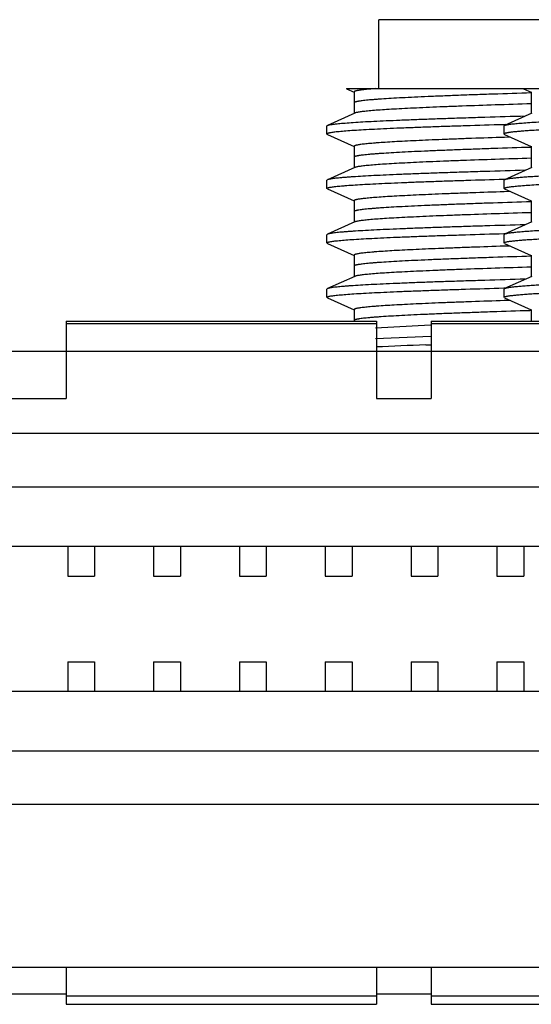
# Model space of a CAD drawing. Header units: inches. Extents: x 0 to 22, y 0 to 17.
# Tile 102 of 217: x 9.666 to 9.853, y 5.409 to 5.771. Entities that reach past the tile are written whole.
import ezdxf

# ---------------------------------------------------------------- set-up
doc = ezdxf.new("R2010")
doc.units = ezdxf.units.IN
doc.header["$LTSCALE"] = 1.21
doc.header["$MEASUREMENT"] = 0
doc.layers.get('0').update_dxf_attribs({"linetype": 'CONTINUOUS'})
doc.layers.add('02___PRT_ALL_AXES', color=7, linetype='CONTINUOUS')

msp = doc.modelspace()

# ---------------------------------------------------------------- linework, layer by layer
at = {"color": 7, "linetype": 'CONTINUOUS'}
for p, q in [((9.78545, 5.74592), (10.08132, 5.74592)), ((9.78545, 5.74592), (9.78549, 5.7459)), ((9.78549, 5.7459), (9.78826, 5.74465)), ((9.85045, 5.74592), (9.85049, 5.7459)), ((9.85049, 5.7459), (9.85326, 5.74465)), ((9.7883, 5.74473), (9.7883, 5.73683)), ((9.8533, 5.74473), (9.8533, 5.73683)), ((9.78852, 5.73693), (9.7785, 5.73242)), ((9.85352, 5.73693), (9.8435, 5.73242)), ((9.7783, 5.73223), (9.7785, 5.73242)), ((9.84335, 5.73267), (9.84314, 5.73267)), ((9.8433, 5.73223), (9.8435, 5.73242)), ((9.84396, 5.73269), (9.84335, 5.73267)), ((9.7783, 5.72923), (9.7785, 5.72905)), ((9.7785, 5.72905), (9.78826, 5.72465)), ((9.8433, 5.72923), (9.8435, 5.72905)), ((9.84549, 5.72809), (9.84343, 5.72802)), ((9.8435, 5.72905), (9.85326, 5.72465)), ((9.7883, 5.72473), (9.7883, 5.71683)), ((9.8533, 5.72473), (9.8533, 5.71683)), ((9.78852, 5.71693), (9.7785, 5.71242)), ((9.85352, 5.71693), (9.8435, 5.71242)), ((9.7785, 5.71242), (9.7783, 5.71223)), ((9.7783, 5.70923), (9.7783, 5.71223)), ((9.84321, 5.71267), (9.84341, 5.71267)), ((9.8435, 5.71242), (9.8433, 5.71223)), ((9.8433, 5.70923), (9.8433, 5.71223)), ((9.84341, 5.71267), (9.84401, 5.71269)), ((9.7785, 5.70905), (9.7783, 5.70923)), ((9.7785, 5.70905), (9.78826, 5.70465)), ((9.8435, 5.70905), (9.8433, 5.70923)), ((9.84547, 5.70809), (9.8434, 5.70802)), ((9.8435, 5.70905), (9.85326, 5.70465)), ((9.7883, 5.70473), (9.7883, 5.69683)), ((9.8533, 5.70473), (9.8533, 5.69683)), ((9.78852, 5.69693), (9.7785, 5.69242)), ((9.85352, 5.69693), (9.8435, 5.69242)), ((9.7785, 5.69242), (9.7783, 5.69223)), ((9.7783, 5.68923), (9.7783, 5.69223)), ((9.84321, 5.69267), (9.84342, 5.69267)), ((9.8435, 5.69242), (9.8433, 5.69223)), ((9.8433, 5.68923), (9.8433, 5.69223)), ((9.84342, 5.69267), (9.84406, 5.69269)), ((9.7785, 5.68905), (9.7783, 5.68923)), ((9.7785, 5.68905), (9.78826, 5.68465)), ((9.8435, 5.68905), (9.8433, 5.68923)), ((9.84546, 5.68809), (9.84337, 5.68802)), ((9.8435, 5.68905), (9.85326, 5.68465)), ((9.7883, 5.68473), (9.7883, 5.67683)), ((9.8533, 5.68473), (9.8533, 5.67683)), ((9.78852, 5.67693), (9.7785, 5.67242)), ((9.85352, 5.67693), (9.8435, 5.67242)), ((9.7785, 5.67242), (9.7783, 5.67223)), ((9.7783, 5.66923), (9.7783, 5.67223)), ((9.8432, 5.67267), (9.84342, 5.67267)), ((9.8435, 5.67242), (9.8433, 5.67223)), ((9.8433, 5.66923), (9.8433, 5.67223)), ((9.84342, 5.67267), (9.84406, 5.67269)), ((9.7785, 5.66905), (9.7783, 5.66923)), ((9.7785, 5.66905), (9.78826, 5.66465)), ((9.8435, 5.66905), (9.8433, 5.66923)), ((9.84546, 5.66809), (9.84335, 5.66802)), ((9.8435, 5.66905), (9.85326, 5.66465)), ((9.7883, 5.66473), (9.7883, 5.66044)), ((9.8533, 5.66473), (9.8533, 5.66044)), ((9.68255, 5.66044), (9.68255, 5.6321)), ((9.68255, 5.66044), (9.79649, 5.66044)), ((9.68255, 5.65959), (9.79649, 5.65959)), ((9.81632, 5.65902), (9.79618, 5.65793)), ((9.79649, 5.66044), (9.79649, 5.6321)), ((9.81657, 5.66044), (9.81657, 5.6321)), ((9.81657, 5.66044), (9.93051, 5.66044)), ((9.81657, 5.65959), (9.93051, 5.65959)), ((9.81644, 5.65481), (9.79617, 5.65397)), ((9.81454, 5.65174), (9.81645, 5.65181)), ((9.54854, 5.64947), (9.93051, 5.64947)), ((9.66247, 5.6321), (9.68255, 5.6321)), ((9.79649, 5.6321), (9.81657, 5.6321)), ((10.12216, 5.61916), (8.95484, 5.61916)), ((10.09558, 5.57762), (8.98141, 5.57762)), ((9.68318, 5.57762), (9.68318, 5.56679)), ((9.69303, 5.57762), (9.69303, 5.56679)), ((9.71468, 5.57762), (9.71468, 5.56679)), ((9.72452, 5.57762), (9.72452, 5.56679)), ((9.74618, 5.57762), (9.74618, 5.56679)), ((9.75602, 5.57762), (9.75602, 5.56679)), ((9.77767, 5.57762), (9.77767, 5.56679)), ((9.78751, 5.57762), (9.78751, 5.56679)), ((9.80917, 5.57762), (9.80917, 5.56679)), ((9.81901, 5.57762), (9.81901, 5.56679)), ((9.84066, 5.57762), (9.84066, 5.56679)), ((9.85051, 5.57762), (9.85051, 5.56679)), ((9.68318, 5.56679), (9.69303, 5.56679)), ((9.71468, 5.56679), (9.72452, 5.56679)), ((9.74618, 5.56679), (9.75602, 5.56679)), ((9.77767, 5.56679), (9.78751, 5.56679)), ((9.80917, 5.56679), (9.81901, 5.56679)), ((9.84066, 5.56679), (9.85051, 5.56679)), ((9.68318, 5.5353), (9.68318, 5.52447)), ((9.68318, 5.5353), (9.69303, 5.5353)), ((9.69303, 5.5353), (9.69303, 5.52447)), ((9.71468, 5.5353), (9.71468, 5.52447)), ((9.71468, 5.5353), (9.72452, 5.5353)), ((9.72452, 5.5353), (9.72452, 5.52447)), ((9.74618, 5.5353), (9.74618, 5.52447)), ((9.74618, 5.5353), (9.75602, 5.5353)), ((9.75602, 5.5353), (9.75602, 5.52447)), ((9.77767, 5.5353), (9.77767, 5.52447)), ((9.77767, 5.5353), (9.78751, 5.5353)), ((9.78751, 5.5353), (9.78751, 5.52447)), ((9.80917, 5.5353), (9.80917, 5.52447)), ((9.80917, 5.5353), (9.81901, 5.5353)), ((9.81901, 5.5353), (9.81901, 5.52447)), ((9.84066, 5.5353), (9.84066, 5.52447)), ((9.84066, 5.5353), (9.85051, 5.5353)), ((9.85051, 5.5353), (9.85051, 5.52447)), ((8.98141, 5.52447), (10.09558, 5.52447)), ((8.98164, 5.48294), (10.09536, 5.48294)), ((8.85838, 5.42309), (10.21862, 5.42309)), ((9.68255, 5.42309), (9.68255, 5.40945)), ((9.79649, 5.42309), (9.79649, 5.40945)), ((9.81657, 5.42309), (9.81657, 5.40945)), ((9.68255, 5.41257), (9.79649, 5.41257)), ((9.68255, 5.40945), (9.79649, 5.40945)), ((9.81657, 5.41257), (9.93051, 5.41257)), ((9.81657, 5.40945), (9.93051, 5.40945))]:
    msp.add_line(p, q, dxfattribs=at)
at = {"color": 9, "linetype": 'CONTINUOUS'}
for p, q in [((9.85329, 5.66434), (9.85271, 5.66432)), ((10.12216, 5.59947), (8.95484, 5.59947)), ((8.98164, 5.50262), (10.09536, 5.50262))]:
    msp.add_line(p, q, dxfattribs=at)
at = {"color": 7, "linetype": 'CONTINUOUS'}
msp.add_arc((9.8652, 4.22413), 1.42851, 92.03218, 92.76159, dxfattribs=at)
for points, knots in [([(9.79607, 5.74592), (9.79547, 5.74587), (9.79434, 5.74578), (9.79298, 5.74566), (9.79201, 5.74555), (9.79137, 5.74548), (9.7908, 5.74541), (9.79028, 5.74533), (9.78982, 5.74526), (9.78942, 5.74519), (9.78908, 5.74511), (9.78881, 5.74504), (9.78862, 5.74498), (9.78849, 5.74492), (9.78843, 5.74489), (9.78837, 5.74485), (9.78833, 5.74481), (9.78831, 5.74477), (9.7883, 5.74475), (9.7883, 5.74473)], [0, 0, 0, 0, 0.227949, 0.426883, 0.515323, 0.596334, 0.669863, 0.735868, 0.794341, 0.845287, 0.888726, 0.924703, 0.953314, 0.964923, 0.974794, 0.983012, 0.989731, 0.995228, 1, 1, 1, 1]), ([(9.85327, 5.74034), (9.84887, 5.7402), (9.84043, 5.73993), (9.83013, 5.73957), (9.8225, 5.73928), (9.81728, 5.73907), (9.81244, 5.73886), (9.80799, 5.73865), (9.80396, 5.73843), (9.80037, 5.73822), (9.79723, 5.73801), (9.7949, 5.73783), (9.79327, 5.73768), (9.79223, 5.73758), (9.7913, 5.73747), (9.79051, 5.73737), (9.78983, 5.73726), (9.78928, 5.73716), (9.7889, 5.73707), (9.78866, 5.73699), (9.78856, 5.73695), (9.78852, 5.73693)], [0, 0, 0, 0, 0.203582, 0.39034, 0.476359, 0.556948, 0.631756, 0.700444, 0.762711, 0.818284, 0.866911, 0.908391, 0.92639, 0.942538, 0.95682, 0.969224, 0.979742, 0.988367, 0.995109, 0.997782, 1, 1, 1, 1]), ([(10.08871, 5.73892), (10.0886, 5.73889), (10.08836, 5.73884), (10.08797, 5.73876), (10.08751, 5.73869), (10.08676, 5.73858), (10.08566, 5.73845), (10.08413, 5.7383), (10.08233, 5.73815), (10.08027, 5.738), (10.07796, 5.73785), (10.07539, 5.7377), (10.07258, 5.73755), (10.06835, 5.73734), (10.0625, 5.73709), (10.05485, 5.73679), (10.04639, 5.73649), (10.03721, 5.73619), (10.02739, 5.73589), (10.01701, 5.73558), (10.00618, 5.73528), (9.99499, 5.73498), (9.97964, 5.73458), (9.96416, 5.73418), (9.94867, 5.73378), (9.93723, 5.73348), (9.92605, 5.73317), (9.91523, 5.73287), (9.90487, 5.73257), (9.89507, 5.73227), (9.88591, 5.73197), (9.87748, 5.73167), (9.87095, 5.73141), (9.86614, 5.73121), (9.86286, 5.73106), (9.85983, 5.73091), (9.85703, 5.73075), (9.85448, 5.7306), (9.85218, 5.73045), (9.85014, 5.7303), (9.8486, 5.73017), (9.8475, 5.73007), (9.84678, 5.72999), (9.84613, 5.72992), (9.84554, 5.72984), (9.84502, 5.72977), (9.84457, 5.72969), (9.84419, 5.72962), (9.84391, 5.72955), (9.84373, 5.7295), (9.84362, 5.72946), (9.84352, 5.72943), (9.84344, 5.72939), (9.84338, 5.72935), (9.84334, 5.72931), (9.84331, 5.72928), (9.8433, 5.72925), (9.8433, 5.72923)], [0, 0, 0, 0, 0.001344, 0.002962, 0.004857, 0.007027, 0.012192, 0.01845, 0.025787, 0.034188, 0.043637, 0.054112, 0.065589, 0.078043, 0.105769, 0.137041, 0.171576, 0.209064, 0.249166, 0.291521, 0.335745, 0.38144, 0.428193, 0.523178, 0.570552, 0.617277, 0.662929, 0.707097, 0.749382, 0.789402, 0.826796, 0.861227, 0.892383, 0.906645, 0.919986, 0.932375, 0.943786, 0.954193, 0.963572, 0.971902, 0.979167, 0.982396, 0.985351, 0.988034, 0.990442, 0.992575, 0.994432, 0.996015, 0.997322, 0.997874, 0.998358, 0.998776, 0.999129, 0.999421, 0.999655, 0.999842, 1, 1, 1, 1]), ([(9.8435, 5.73242), (9.84354, 5.73244), (9.84364, 5.73247), (9.84387, 5.73255), (9.84424, 5.73263), (9.84478, 5.73273), (9.84544, 5.73283), (9.84623, 5.73293), (9.84713, 5.73303), (9.84816, 5.73313), (9.84977, 5.73328), (9.85208, 5.73345), (9.8552, 5.73365), (9.85876, 5.73385), (9.86277, 5.73405), (9.8672, 5.73426), (9.87204, 5.73446), (9.87725, 5.73466), (9.88492, 5.73494), (9.89528, 5.73528), (9.90855, 5.73568), (9.92275, 5.73609), (9.93767, 5.73649), (9.95305, 5.73689), (9.96865, 5.73729), (9.9842, 5.7377), (9.99947, 5.7381), (10.0142, 5.7385), (10.02381, 5.73878), (10.02848, 5.73892)], [0, 0, 0, 0, 0.000745, 0.00165, 0.003947, 0.006901, 0.010515, 0.014787, 0.019715, 0.025297, 0.031527, 0.045904, 0.062794, 0.082129, 0.10383, 0.127813, 0.153976, 0.182217, 0.212419, 0.27821, 0.350278, 0.427453, 0.508479, 0.592036, 0.676764, 0.761287, 0.844222, 0.924235, 1, 1, 1, 1]), ([(9.7785, 5.73242), (9.77855, 5.73244), (9.77865, 5.73248), (9.77883, 5.73253), (9.77904, 5.73258), (9.77939, 5.73266), (9.77991, 5.73275), (9.78066, 5.73286), (9.78154, 5.73297), (9.78256, 5.73308), (9.78372, 5.73318), (9.78553, 5.73334), (9.78814, 5.73352), (9.79166, 5.73374), (9.7957, 5.73395), (9.80023, 5.73417), (9.80522, 5.73438), (9.81067, 5.7346), (9.81654, 5.73482), (9.82281, 5.73503), (9.82944, 5.73525), (9.83893, 5.73555), (9.8462, 5.73576), (9.85114, 5.7359)], [0, 0, 0, 0, 0.002045, 0.004554, 0.007536, 0.010996, 0.019355, 0.029634, 0.04183, 0.055937, 0.071941, 0.089825, 0.131146, 0.179725, 0.235332, 0.297717, 0.366588, 0.441625, 0.522481, 0.608777, 0.700115, 0.796064, 1, 1, 1, 1]), ([(9.84314, 5.73267), (9.83846, 5.73253), (9.8316, 5.73232), (9.82268, 5.73203), (9.81651, 5.73182), (9.81072, 5.7316), (9.80534, 5.73139), (9.80039, 5.73118), (9.79591, 5.73096), (9.7919, 5.73075), (9.78839, 5.73054), (9.78539, 5.73033), (9.78322, 5.73014), (9.78175, 5.72999), (9.78085, 5.72989), (9.78009, 5.72978), (9.77954, 5.72969), (9.77916, 5.72961), (9.77894, 5.72956), (9.77875, 5.72951), (9.77859, 5.72945), (9.77846, 5.7294), (9.77838, 5.72936), (9.77834, 5.72932), (9.77832, 5.72929), (9.7783, 5.72926), (9.7783, 5.72924), (9.7783, 5.72923)], [0, 0, 0, 0, 0.21589, 0.316522, 0.411658, 0.500875, 0.583761, 0.659946, 0.729085, 0.790865, 0.845013, 0.891281, 0.929477, 0.945493, 0.959433, 0.971289, 0.981055, 0.985155, 0.988733, 0.991794, 0.994343, 0.996393, 0.997967, 0.998592, 0.999123, 0.999582, 1, 1, 1, 1]), ([(9.84343, 5.72802), (9.83943, 5.72789), (9.83356, 5.72769), (9.82594, 5.72741), (9.82067, 5.72721), (9.81575, 5.727), (9.81118, 5.7268), (9.80698, 5.72659), (9.80318, 5.72639), (9.79979, 5.72619), (9.79722, 5.72601), (9.79539, 5.72587), (9.79418, 5.72577), (9.79307, 5.72566), (9.79209, 5.72556), (9.79121, 5.72546), (9.79045, 5.72536), (9.78981, 5.72526), (9.78934, 5.72517), (9.78903, 5.7251), (9.78884, 5.72505), (9.78868, 5.725), (9.78854, 5.72495), (9.78844, 5.72489), (9.78837, 5.72485), (9.78833, 5.72481), (9.78831, 5.72478), (9.7883, 5.72475), (9.7883, 5.72473)], [0, 0, 0, 0, 0.21725, 0.318209, 0.413485, 0.50269, 0.585447, 0.661415, 0.730283, 0.791759, 0.845601, 0.869588, 0.891583, 0.911569, 0.929528, 0.945443, 0.9593, 0.971088, 0.980808, 0.984895, 0.98847, 0.991538, 0.994104, 0.996185, 0.997807, 0.998464, 0.999035, 1, 1, 1, 1]), ([(9.85328, 5.72034), (9.84888, 5.7202), (9.84044, 5.71993), (9.83014, 5.71957), (9.8225, 5.71928), (9.81729, 5.71907), (9.81244, 5.71886), (9.808, 5.71865), (9.80397, 5.71843), (9.80037, 5.71822), (9.79723, 5.71801), (9.7949, 5.71783), (9.79327, 5.71768), (9.79223, 5.71758), (9.79131, 5.71747), (9.79051, 5.71737), (9.78983, 5.71726), (9.78928, 5.71716), (9.7889, 5.71707), (9.78866, 5.71699), (9.78856, 5.71695), (9.78852, 5.71693)], [0, 0, 0, 0, 0.20358, 0.390337, 0.476355, 0.556944, 0.631753, 0.700441, 0.762711, 0.818282, 0.866911, 0.90839, 0.926389, 0.942537, 0.95682, 0.969225, 0.979742, 0.988366, 0.995108, 0.997782, 1, 1, 1, 1]), ([(10.08929, 5.72219), (10.08928, 5.72218), (10.08926, 5.72215), (10.08921, 5.72211), (10.08915, 5.72207), (10.08903, 5.72202), (10.08883, 5.72195), (10.08854, 5.72188), (10.08819, 5.7218), (10.08776, 5.72173), (10.08726, 5.72165), (10.08646, 5.72155), (10.08529, 5.72141), (10.08367, 5.72126), (10.08179, 5.72111), (10.07964, 5.72096), (10.07723, 5.72081), (10.07456, 5.72066), (10.07164, 5.72051), (10.06849, 5.72035), (10.06509, 5.7202), (10.06012, 5.71999), (10.05338, 5.71973), (10.04471, 5.71943), (10.03532, 5.71913), (10.02529, 5.71882), (10.01472, 5.71852), (10.0037, 5.71822), (9.99234, 5.71791), (9.98074, 5.71761), (9.969, 5.7173), (9.95725, 5.717), (9.94557, 5.7167), (9.93409, 5.71639), (9.9229, 5.71609), (9.91211, 5.71578), (9.90182, 5.71548), (9.89212, 5.71518), (9.88311, 5.71487), (9.87486, 5.71457), (9.86745, 5.71427), (9.86184, 5.71401), (9.85782, 5.7138), (9.85517, 5.71365), (9.85278, 5.7135), (9.85065, 5.71334), (9.84879, 5.71319), (9.84719, 5.71304), (9.84604, 5.71291), (9.84525, 5.7128), (9.84477, 5.71273), (9.84435, 5.71265), (9.844, 5.71258), (9.84373, 5.7125), (9.84357, 5.71245), (9.8435, 5.71242)], [0, 0, 0, 0, 0.000194, 0.000437, 0.00074, 0.001106, 0.002038, 0.003243, 0.004726, 0.006489, 0.008533, 0.010857, 0.016341, 0.022932, 0.030618, 0.039382, 0.049203, 0.060062, 0.071932, 0.084786, 0.098596, 0.11333, 0.145431, 0.180796, 0.2191, 0.259991, 0.303093, 0.348009, 0.394328, 0.441623, 0.489461, 0.537401, 0.585, 0.631822, 0.677435, 0.721422, 0.763376, 0.802915, 0.839673, 0.873313, 0.903527, 0.930038, 0.941828, 0.952604, 0.962342, 0.97102, 0.978619, 0.985122, 0.990517, 0.992796, 0.994794, 0.996512, 0.997951, 0.999112, 1, 1, 1, 1]), ([(9.85108, 5.7159), (9.84614, 5.71576), (9.83888, 5.71554), (9.8294, 5.71525), (9.82277, 5.71503), (9.81651, 5.71482), (9.81065, 5.7146), (9.8052, 5.71438), (9.80021, 5.71417), (9.79569, 5.71395), (9.79166, 5.71374), (9.78861, 5.71355), (9.78644, 5.7134), (9.78501, 5.71329), (9.78371, 5.71318), (9.78255, 5.71308), (9.78153, 5.71297), (9.78065, 5.71286), (9.77991, 5.71275), (9.77939, 5.71266), (9.77904, 5.71258), (9.77883, 5.71253), (9.77865, 5.71248), (9.77855, 5.71244), (9.7785, 5.71242)], [0, 0, 0, 0, 0.203941, 0.299893, 0.391227, 0.477523, 0.558374, 0.633408, 0.702276, 0.764656, 0.820265, 0.868839, 0.890421, 0.910166, 0.928049, 0.944052, 0.958159, 0.97036, 0.980642, 0.989, 0.992459, 0.995442, 0.997953, 1, 1, 1, 1]), ([(9.84331, 5.70928), (9.84332, 5.7093), (9.84335, 5.70933), (9.84342, 5.70938), (9.84352, 5.70943), (9.84365, 5.70948), (9.8438, 5.70952), (9.84406, 5.70959), (9.84446, 5.70968), (9.84503, 5.70977), (9.8457, 5.70987), (9.84649, 5.70996), (9.84739, 5.71006), (9.8484, 5.71016), (9.84996, 5.71029), (9.85218, 5.71046), (9.85517, 5.71065), (9.85857, 5.71084), (9.86237, 5.71103), (9.86655, 5.71123), (9.8711, 5.71142), (9.87601, 5.71161), (9.88126, 5.71181), (9.88886, 5.71207), (9.89905, 5.7124), (9.91199, 5.71278), (9.92574, 5.71317), (9.94009, 5.71355), (9.95483, 5.71394), (9.96973, 5.71432), (9.98459, 5.71471), (9.99918, 5.71509), (10.00879, 5.71536), (10.01351, 5.71549)], [0, 0, 0, 0, 0.000368, 0.000859, 0.001494, 0.002282, 0.003228, 0.004335, 0.007034, 0.010386, 0.014392, 0.019051, 0.024358, 0.03031, 0.036904, 0.05199, 0.069561, 0.089556, 0.111899, 0.136509, 0.163296, 0.192159, 0.222993, 0.255682, 0.326138, 0.402481, 0.48358, 0.56823, 0.655177, 0.743132, 0.83078, 0.916838, 1, 1, 1, 1]), ([(9.7783, 5.70923), (9.7783, 5.70924), (9.7783, 5.70925), (9.77831, 5.70927), (9.77831, 5.70928)], [0, 0, 0, 0, 0.240981, 1, 1, 1, 1]), ([(9.77831, 5.70928), (9.77832, 5.7093), (9.77836, 5.70934), (9.77844, 5.70939), (9.77856, 5.70944), (9.7787, 5.70949), (9.77888, 5.70955), (9.77919, 5.70962), (9.77966, 5.70971), (9.78033, 5.70982), (9.78113, 5.70992), (9.78206, 5.71003), (9.78313, 5.71013), (9.78432, 5.71024), (9.78618, 5.71038), (9.78881, 5.71056), (9.79234, 5.71077), (9.79635, 5.71098), (9.80083, 5.71119), (9.80575, 5.71141), (9.8111, 5.71162), (9.81684, 5.71183), (9.82296, 5.71204), (9.83179, 5.71233), (9.83858, 5.71253), (9.84321, 5.71267)], [0, 0, 0, 0, 0.001065, 0.002524, 0.00444, 0.006839, 0.009734, 0.013132, 0.021451, 0.031813, 0.044216, 0.05865, 0.075103, 0.093562, 0.11401, 0.160773, 0.215193, 0.277036, 0.346026, 0.421866, 0.504214, 0.592714, 0.68697, 0.786568, 1, 1, 1, 1]), ([(9.8433, 5.70923), (9.8433, 5.70924), (9.8433, 5.70925), (9.84331, 5.70927), (9.84331, 5.70928)], [0, 0, 0, 0, 0.240981, 1, 1, 1, 1]), ([(9.8434, 5.70802), (9.8394, 5.70789), (9.83353, 5.70769), (9.82591, 5.70741), (9.82065, 5.70721), (9.81573, 5.707), (9.81116, 5.7068), (9.80697, 5.70659), (9.80317, 5.70639), (9.79978, 5.70619), (9.79722, 5.70601), (9.79538, 5.70587), (9.79417, 5.70577), (9.79307, 5.70566), (9.79208, 5.70556), (9.79121, 5.70546), (9.79045, 5.70536), (9.7898, 5.70526), (9.78934, 5.70517), (9.78903, 5.7051), (9.78884, 5.70505), (9.78868, 5.705), (9.78854, 5.70495), (9.78844, 5.70489), (9.78837, 5.70485), (9.78833, 5.70481), (9.78831, 5.70478), (9.7883, 5.70475), (9.7883, 5.70473)], [0, 0, 0, 0, 0.21726, 0.318222, 0.413499, 0.502704, 0.585461, 0.661427, 0.730294, 0.791768, 0.845606, 0.869593, 0.891588, 0.911573, 0.92953, 0.945444, 0.959301, 0.971089, 0.980808, 0.984895, 0.988469, 0.991536, 0.994103, 0.996184, 0.997806, 0.998463, 0.999034, 1, 1, 1, 1]), ([(9.85323, 5.70034), (9.84883, 5.7002), (9.8404, 5.69993), (9.83011, 5.69957), (9.82247, 5.69928), (9.81726, 5.69907), (9.81242, 5.69886), (9.80798, 5.69864), (9.80395, 5.69843), (9.80036, 5.69822), (9.79722, 5.69801), (9.79489, 5.69783), (9.79326, 5.69768), (9.79222, 5.69758), (9.7913, 5.69747), (9.79051, 5.69737), (9.78983, 5.69726), (9.78928, 5.69716), (9.7889, 5.69707), (9.78866, 5.69699), (9.78856, 5.69695), (9.78852, 5.69693)], [0, 0, 0, 0, 0.203593, 0.390354, 0.47637, 0.556959, 0.631765, 0.70045, 0.762717, 0.818284, 0.866911, 0.908388, 0.926386, 0.942534, 0.956817, 0.969222, 0.979738, 0.988363, 0.995107, 0.997781, 1, 1, 1, 1]), ([(9.8433, 5.68923), (9.8433, 5.68925), (9.84331, 5.68928), (9.84334, 5.68932), (9.84338, 5.68935), (9.84345, 5.68939), (9.84353, 5.68943), (9.84363, 5.68947), (9.84374, 5.68951), (9.84393, 5.68956), (9.84421, 5.68962), (9.8446, 5.6897), (9.84507, 5.68978), (9.8456, 5.68985), (9.8462, 5.68993), (9.84688, 5.69), (9.84762, 5.69008), (9.84874, 5.69019), (9.85032, 5.69032), (9.85241, 5.69047), (9.85477, 5.69062), (9.85739, 5.69078), (9.86026, 5.69093), (9.86338, 5.69108), (9.86673, 5.69123), (9.87166, 5.69144), (9.87836, 5.6917), (9.88699, 5.69201), (9.89636, 5.69231), (9.90637, 5.69262), (9.91694, 5.69292), (9.92797, 5.69323), (9.93936, 5.69353), (9.951, 5.69384), (9.96278, 5.69414), (9.97459, 5.69445), (9.98632, 5.69475), (9.99787, 5.69506), (10.00913, 5.69536), (10.01998, 5.69567), (10.03034, 5.69597), (10.04011, 5.69628), (10.04919, 5.69658), (10.0575, 5.69689), (10.06496, 5.69719), (10.07062, 5.69745), (10.07467, 5.69766), (10.07734, 5.69782), (10.07975, 5.69797), (10.0819, 5.69812), (10.08377, 5.69827), (10.08538, 5.69842), (10.08654, 5.69856), (10.08733, 5.69866), (10.08782, 5.69874), (10.08824, 5.69881), (10.08859, 5.69889), (10.08887, 5.69896), (10.08903, 5.69902), (10.0891, 5.69905)], [0, 0, 0, 0, 0.00016, 0.00035, 0.000589, 0.000887, 0.001248, 0.001676, 0.002172, 0.002737, 0.004077, 0.005697, 0.007601, 0.009787, 0.012256, 0.015005, 0.018035, 0.021342, 0.028787, 0.037324, 0.046933, 0.057592, 0.069278, 0.081963, 0.095618, 0.110212, 0.14208, 0.177272, 0.215461, 0.256295, 0.299394, 0.344359, 0.390773, 0.438206, 0.486219, 0.534365, 0.582197, 0.629271, 0.675151, 0.719412, 0.761644, 0.801456, 0.838478, 0.872365, 0.902807, 0.929519, 0.941399, 0.952258, 0.96207, 0.970814, 0.978471, 0.985022, 0.990456, 0.992751, 0.994763, 0.996493, 0.99794, 0.999108, 1, 1, 1, 1]), ([(10.01351, 5.69849), (10.0089, 5.69836), (9.99951, 5.6981), (9.98526, 5.69773), (9.97074, 5.69735), (9.95616, 5.69697), (9.94173, 5.6966), (9.92764, 5.69622), (9.9141, 5.69584), (9.9013, 5.69547), (9.88943, 5.69509), (9.88019, 5.69477), (9.87338, 5.69451), (9.86876, 5.69432), (9.86448, 5.69413), (9.86057, 5.69394), (9.85703, 5.69376), (9.85388, 5.69357), (9.85112, 5.69338), (9.84878, 5.69319), (9.84709, 5.69303), (9.84595, 5.6929), (9.84525, 5.6928), (9.84466, 5.69271), (9.84418, 5.69262), (9.84384, 5.69254), (9.84363, 5.69247), (9.84354, 5.69243), (9.8435, 5.69242)], [0, 0, 0, 0, 0.081366, 0.165531, 0.251272, 0.337392, 0.422661, 0.505869, 0.585838, 0.661436, 0.731589, 0.795304, 0.824461, 0.851679, 0.876861, 0.899917, 0.920768, 0.939339, 0.955566, 0.969394, 0.980774, 0.985537, 0.989676, 0.99319, 0.996079, 0.998345, 0.999248, 1, 1, 1, 1]), ([(9.85108, 5.6959), (9.84614, 5.69576), (9.83888, 5.69554), (9.8294, 5.69525), (9.82277, 5.69503), (9.81651, 5.69482), (9.81065, 5.6946), (9.8052, 5.69438), (9.80021, 5.69417), (9.79569, 5.69395), (9.79165, 5.69374), (9.78861, 5.69355), (9.78644, 5.6934), (9.78501, 5.69329), (9.78371, 5.69318), (9.78255, 5.69308), (9.78153, 5.69297), (9.78065, 5.69286), (9.77991, 5.69275), (9.77939, 5.69266), (9.77904, 5.69258), (9.77883, 5.69253), (9.77865, 5.69248), (9.77855, 5.69244), (9.7785, 5.69242)], [0, 0, 0, 0, 0.203943, 0.299894, 0.39123, 0.477524, 0.558377, 0.633409, 0.702278, 0.764657, 0.820266, 0.868841, 0.890422, 0.910167, 0.92805, 0.944053, 0.95816, 0.97036, 0.980642, 0.989, 0.99246, 0.995442, 0.997953, 1, 1, 1, 1]), ([(9.7783, 5.68923), (9.7783, 5.68924), (9.7783, 5.68926), (9.77832, 5.68929), (9.77834, 5.68932), (9.77838, 5.68936), (9.77846, 5.6894), (9.77859, 5.68945), (9.77875, 5.68951), (9.77894, 5.68956), (9.77917, 5.68961), (9.77954, 5.68969), (9.78009, 5.68978), (9.78085, 5.68989), (9.78175, 5.68999), (9.78323, 5.69014), (9.7854, 5.69033), (9.7884, 5.69054), (9.79191, 5.69075), (9.79593, 5.69096), (9.80042, 5.69118), (9.80536, 5.69139), (9.81075, 5.6916), (9.81655, 5.69182), (9.82273, 5.69203), (9.83166, 5.69232), (9.83852, 5.69253), (9.84321, 5.69267)], [0, 0, 0, 0, 0.000417, 0.000876, 0.001407, 0.002032, 0.003607, 0.005658, 0.008209, 0.01127, 0.014847, 0.018946, 0.028711, 0.04057, 0.054515, 0.070532, 0.108729, 0.155007, 0.209156, 0.270944, 0.340084, 0.416272, 0.49916, 0.588371, 0.683507, 0.784129, 1, 1, 1, 1]), ([(9.84337, 5.68802), (9.83937, 5.68789), (9.83351, 5.68769), (9.82589, 5.68741), (9.82063, 5.68721), (9.81571, 5.687), (9.81115, 5.6868), (9.80696, 5.68659), (9.80316, 5.68639), (9.79977, 5.68619), (9.79721, 5.68601), (9.79538, 5.68587), (9.79417, 5.68577), (9.79307, 5.68566), (9.79208, 5.68556), (9.79121, 5.68546), (9.79045, 5.68536), (9.7898, 5.68526), (9.78934, 5.68517), (9.78903, 5.6851), (9.78884, 5.68505), (9.78868, 5.685), (9.78854, 5.68494), (9.78844, 5.68489), (9.78837, 5.68485), (9.78833, 5.68481), (9.78831, 5.68478), (9.7883, 5.68475), (9.7883, 5.68473)], [0, 0, 0, 0, 0.21727, 0.318235, 0.413514, 0.502717, 0.585475, 0.661439, 0.730304, 0.791777, 0.845612, 0.869598, 0.891593, 0.911577, 0.929532, 0.945445, 0.959301, 0.97109, 0.980809, 0.984895, 0.988469, 0.991535, 0.994101, 0.996182, 0.997805, 0.998463, 0.999034, 1, 1, 1, 1]), ([(9.85328, 5.68034), (9.84887, 5.6802), (9.84044, 5.67993), (9.83014, 5.67957), (9.8225, 5.67928), (9.81728, 5.67907), (9.81244, 5.67886), (9.808, 5.67865), (9.80397, 5.67843), (9.80037, 5.67822), (9.79723, 5.67801), (9.7949, 5.67783), (9.79327, 5.67768), (9.79223, 5.67758), (9.7913, 5.67747), (9.79051, 5.67737), (9.78983, 5.67726), (9.78928, 5.67716), (9.7889, 5.67707), (9.78866, 5.67699), (9.78856, 5.67695), (9.78852, 5.67693)], [0, 0, 0, 0, 0.203581, 0.390338, 0.476356, 0.556945, 0.631754, 0.700442, 0.762711, 0.818282, 0.866911, 0.90839, 0.926389, 0.942537, 0.95682, 0.969225, 0.979742, 0.988366, 0.995108, 0.997782, 1, 1, 1, 1]), ([(10.08929, 5.68219), (10.08928, 5.68218), (10.08926, 5.68215), (10.08921, 5.68211), (10.08915, 5.68207), (10.08903, 5.68202), (10.08883, 5.68195), (10.08854, 5.68188), (10.08819, 5.6818), (10.08776, 5.68173), (10.08726, 5.68165), (10.08646, 5.68155), (10.08529, 5.68141), (10.08367, 5.68126), (10.08179, 5.68111), (10.07964, 5.68096), (10.07723, 5.68081), (10.07456, 5.68066), (10.07164, 5.68051), (10.06849, 5.68035), (10.06509, 5.6802), (10.06012, 5.67999), (10.05338, 5.67973), (10.04471, 5.67943), (10.03532, 5.67913), (10.02529, 5.67882), (10.01472, 5.67852), (10.0037, 5.67822), (9.99234, 5.67791), (9.98074, 5.67761), (9.969, 5.6773), (9.95725, 5.677), (9.94557, 5.6767), (9.93409, 5.67639), (9.9229, 5.67609), (9.91211, 5.67578), (9.90182, 5.67548), (9.89212, 5.67518), (9.88311, 5.67487), (9.87486, 5.67457), (9.86745, 5.67427), (9.86184, 5.67401), (9.85782, 5.6738), (9.85517, 5.67365), (9.85278, 5.6735), (9.85065, 5.67334), (9.84879, 5.67319), (9.84719, 5.67304), (9.84604, 5.67291), (9.84525, 5.6728), (9.84477, 5.67273), (9.84435, 5.67265), (9.844, 5.67258), (9.84373, 5.6725), (9.84357, 5.67245), (9.8435, 5.67242)], [0, 0, 0, 0, 0.000194, 0.000437, 0.00074, 0.001106, 0.002038, 0.003243, 0.004726, 0.006489, 0.008533, 0.010857, 0.016341, 0.022932, 0.030618, 0.039382, 0.049203, 0.060062, 0.071932, 0.084786, 0.098596, 0.11333, 0.14543, 0.180796, 0.219101, 0.259992, 0.303094, 0.348011, 0.394329, 0.441625, 0.489463, 0.537402, 0.585001, 0.631823, 0.677436, 0.721423, 0.763377, 0.802916, 0.839674, 0.873313, 0.903528, 0.930038, 0.941828, 0.952604, 0.962342, 0.97102, 0.978619, 0.985122, 0.990517, 0.992796, 0.994794, 0.996513, 0.997951, 0.999112, 1, 1, 1, 1]), ([(9.8433, 5.66923), (9.8433, 5.66925), (9.84331, 5.66928), (9.84334, 5.66932), (9.84338, 5.66935), (9.84345, 5.66939), (9.84353, 5.66943), (9.84363, 5.66947), (9.84374, 5.66951), (9.84393, 5.66956), (9.84421, 5.66962), (9.8446, 5.6697), (9.84507, 5.66978), (9.8456, 5.66985), (9.8462, 5.66993), (9.84688, 5.67), (9.84762, 5.67008), (9.84874, 5.67019), (9.85032, 5.67032), (9.85241, 5.67047), (9.85477, 5.67062), (9.85739, 5.67078), (9.86026, 5.67093), (9.86338, 5.67108), (9.86673, 5.67123), (9.87166, 5.67144), (9.87836, 5.6717), (9.88699, 5.67201), (9.89636, 5.67231), (9.90637, 5.67262), (9.91694, 5.67292), (9.92797, 5.67323), (9.93936, 5.67353), (9.951, 5.67384), (9.96278, 5.67414), (9.97459, 5.67445), (9.98632, 5.67475), (9.99787, 5.67506), (10.00913, 5.67536), (10.01998, 5.67567), (10.03034, 5.67597), (10.04011, 5.67628), (10.04919, 5.67658), (10.0575, 5.67689), (10.06496, 5.67719), (10.07062, 5.67745), (10.07467, 5.67766), (10.07734, 5.67782), (10.07975, 5.67797), (10.0819, 5.67812), (10.08377, 5.67827), (10.08538, 5.67842), (10.08654, 5.67856), (10.08733, 5.67866), (10.08782, 5.67874), (10.08824, 5.67881), (10.08859, 5.67889), (10.08887, 5.67896), (10.08903, 5.67902), (10.0891, 5.67905)], [0, 0, 0, 0, 0.00016, 0.00035, 0.000589, 0.000887, 0.001248, 0.001676, 0.002172, 0.002737, 0.004077, 0.005697, 0.007601, 0.009787, 0.012256, 0.015005, 0.018034, 0.021342, 0.028787, 0.037324, 0.046933, 0.057592, 0.069278, 0.081963, 0.095618, 0.110212, 0.14208, 0.177272, 0.215461, 0.256295, 0.299394, 0.344359, 0.390773, 0.438206, 0.486219, 0.534365, 0.582197, 0.629271, 0.675151, 0.719413, 0.761645, 0.801457, 0.838478, 0.872366, 0.902807, 0.929519, 0.9414, 0.952258, 0.96207, 0.970814, 0.978471, 0.985022, 0.990456, 0.992751, 0.994763, 0.996493, 0.99794, 0.999108, 1, 1, 1, 1]), ([(9.85108, 5.6759), (9.84614, 5.67576), (9.83888, 5.67554), (9.8294, 5.67525), (9.82277, 5.67503), (9.81651, 5.67482), (9.81065, 5.6746), (9.8052, 5.67438), (9.80021, 5.67417), (9.79569, 5.67395), (9.79165, 5.67374), (9.78861, 5.67355), (9.78644, 5.6734), (9.78501, 5.67329), (9.78371, 5.67318), (9.78255, 5.67308), (9.78153, 5.67297), (9.78065, 5.67286), (9.77991, 5.67275), (9.77939, 5.67266), (9.77904, 5.67258), (9.77883, 5.67253), (9.77865, 5.67248), (9.77855, 5.67244), (9.7785, 5.67242)], [0, 0, 0, 0, 0.203943, 0.299896, 0.391229, 0.477524, 0.558375, 0.633408, 0.702276, 0.764656, 0.820265, 0.868839, 0.890421, 0.910166, 0.928049, 0.944052, 0.958159, 0.97036, 0.980642, 0.989, 0.992459, 0.995442, 0.997953, 1, 1, 1, 1]), ([(9.7783, 5.66923), (9.7783, 5.66924), (9.7783, 5.66926), (9.77832, 5.66929), (9.77834, 5.66932), (9.77838, 5.66936), (9.77846, 5.6694), (9.77859, 5.66945), (9.77875, 5.66951), (9.77894, 5.66956), (9.77917, 5.66961), (9.77954, 5.66969), (9.78009, 5.66978), (9.78085, 5.66989), (9.78175, 5.66999), (9.78323, 5.67014), (9.7854, 5.67033), (9.7884, 5.67054), (9.79191, 5.67075), (9.79593, 5.67096), (9.80042, 5.67118), (9.80536, 5.67139), (9.81075, 5.6716), (9.81655, 5.67182), (9.82273, 5.67203), (9.83166, 5.67232), (9.83852, 5.67253), (9.8432, 5.67267)], [0, 0, 0, 0, 0.000417, 0.000876, 0.001407, 0.002032, 0.003607, 0.005658, 0.008209, 0.01127, 0.014847, 0.018946, 0.028711, 0.04057, 0.054515, 0.070532, 0.108729, 0.155007, 0.209155, 0.270943, 0.340083, 0.416271, 0.499158, 0.58837, 0.683505, 0.784128, 1, 1, 1, 1]), ([(9.84335, 5.66802), (9.83935, 5.66789), (9.83349, 5.66769), (9.82588, 5.66741), (9.82062, 5.66721), (9.8157, 5.667), (9.81114, 5.6668), (9.80695, 5.66659), (9.80316, 5.66639), (9.79977, 5.66619), (9.79721, 5.66601), (9.79538, 5.66587), (9.79417, 5.66577), (9.79307, 5.66566), (9.79208, 5.66556), (9.79121, 5.66546), (9.79045, 5.66536), (9.7898, 5.66526), (9.78934, 5.66517), (9.78903, 5.6651), (9.78884, 5.66505), (9.78868, 5.665), (9.78854, 5.66494), (9.78844, 5.66489), (9.78837, 5.66485), (9.78833, 5.66481), (9.78831, 5.66478), (9.7883, 5.66475), (9.7883, 5.66473)], [0, 0, 0, 0, 0.217277, 0.318242, 0.413523, 0.502725, 0.585484, 0.661446, 0.730309, 0.791783, 0.845615, 0.8696, 0.891596, 0.91158, 0.929534, 0.945445, 0.959301, 0.971091, 0.98081, 0.984896, 0.98847, 0.991535, 0.994101, 0.996181, 0.997804, 0.998462, 0.999034, 1, 1, 1, 1])]:
    msp.add_open_spline(points, degree=3, knots=knots, dxfattribs=at)
at = {"color": 9, "linetype": 'CONTINUOUS'}
for points, knots in [([(9.85326, 5.74434), (9.84861, 5.74419), (9.84179, 5.74397), (9.83291, 5.74367), (9.82674, 5.74344), (9.82094, 5.74322), (9.81555, 5.74299), (9.81058, 5.74277), (9.80607, 5.74255), (9.80203, 5.74232), (9.79898, 5.74213), (9.79679, 5.74198), (9.79534, 5.74187), (9.79402, 5.74175), (9.79284, 5.74164), (9.79179, 5.74153), (9.79088, 5.74142), (9.79021, 5.74132), (9.78974, 5.74124), (9.78944, 5.74119), (9.78917, 5.74113), (9.78895, 5.74108), (9.78875, 5.74102), (9.78859, 5.74097), (9.78847, 5.74091), (9.78839, 5.74086), (9.78834, 5.74082), (9.78832, 5.74079), (9.7883, 5.74076), (9.7883, 5.74074), (9.7883, 5.74073)], [0, 0, 0, 0, 0.213977, 0.314097, 0.408969, 0.498112, 0.581087, 0.657479, 0.726906, 0.789028, 0.843531, 0.867845, 0.890158, 0.910443, 0.928675, 0.944838, 0.958914, 0.97089, 0.976087, 0.980756, 0.9849, 0.988519, 0.991618, 0.994204, 0.996288, 0.997896, 0.998537, 0.999086, 0.999563, 1, 1, 1, 1]), ([(9.85324, 5.72434), (9.84859, 5.72419), (9.84177, 5.72397), (9.8329, 5.72367), (9.82673, 5.72344), (9.82093, 5.72322), (9.81554, 5.72299), (9.81058, 5.72277), (9.80606, 5.72255), (9.80203, 5.72232), (9.79897, 5.72213), (9.79678, 5.72198), (9.79533, 5.72187), (9.79402, 5.72175), (9.79283, 5.72164), (9.79179, 5.72153), (9.79088, 5.72142), (9.79021, 5.72132), (9.78974, 5.72124), (9.78944, 5.72119), (9.78917, 5.72113), (9.78895, 5.72108), (9.78875, 5.72102), (9.78859, 5.72097), (9.78847, 5.72091), (9.78839, 5.72086), (9.78834, 5.72082), (9.78832, 5.72079), (9.7883, 5.72076), (9.7883, 5.72074), (9.7883, 5.72073)], [0, 0, 0, 0, 0.213985, 0.314107, 0.408979, 0.498122, 0.581097, 0.657488, 0.726913, 0.789034, 0.843536, 0.867849, 0.890162, 0.910445, 0.928677, 0.944839, 0.958916, 0.97089, 0.976087, 0.980756, 0.9849, 0.988519, 0.991619, 0.994204, 0.996289, 0.997896, 0.998537, 0.999086, 0.999563, 1, 1, 1, 1]), ([(9.85323, 5.70434), (9.84858, 5.70419), (9.84176, 5.70397), (9.83289, 5.70367), (9.82672, 5.70344), (9.82093, 5.70322), (9.81553, 5.70299), (9.81057, 5.70277), (9.80606, 5.70255), (9.80203, 5.70232), (9.79897, 5.70213), (9.79678, 5.70198), (9.79533, 5.70186), (9.79402, 5.70175), (9.79283, 5.70164), (9.79179, 5.70153), (9.79088, 5.70142), (9.79021, 5.70132), (9.78974, 5.70124), (9.78944, 5.70119), (9.78917, 5.70113), (9.78895, 5.70108), (9.78875, 5.70102), (9.78859, 5.70097), (9.78847, 5.70091), (9.78839, 5.70086), (9.78834, 5.70082), (9.78832, 5.70079), (9.7883, 5.70076), (9.7883, 5.70074), (9.7883, 5.70073)], [0, 0, 0, 0, 0.213988, 0.314111, 0.408985, 0.498128, 0.581102, 0.657492, 0.726917, 0.789037, 0.843538, 0.867851, 0.890163, 0.910446, 0.928678, 0.94484, 0.958916, 0.970891, 0.976087, 0.980756, 0.9849, 0.988519, 0.991619, 0.994204, 0.996288, 0.997896, 0.998537, 0.999086, 0.999563, 1, 1, 1, 1]), ([(9.85328, 5.68434), (9.84863, 5.68419), (9.84181, 5.68397), (9.83292, 5.68367), (9.82675, 5.68344), (9.82095, 5.68322), (9.81556, 5.683), (9.81059, 5.68277), (9.80608, 5.68255), (9.80204, 5.68232), (9.79898, 5.68213), (9.79679, 5.68198), (9.79534, 5.68187), (9.79402, 5.68175), (9.79284, 5.68164), (9.79179, 5.68153), (9.79088, 5.68142), (9.79021, 5.68132), (9.78974, 5.68124), (9.78944, 5.68119), (9.78918, 5.68113), (9.78895, 5.68108), (9.78875, 5.68102), (9.78859, 5.68097), (9.78847, 5.68091), (9.78839, 5.68086), (9.78834, 5.68082), (9.78832, 5.68079), (9.7883, 5.68076), (9.7883, 5.68074), (9.7883, 5.68073)], [0, 0, 0, 0, 0.213972, 0.314091, 0.408961, 0.498105, 0.581079, 0.657473, 0.7269, 0.789023, 0.843528, 0.867841, 0.890155, 0.910441, 0.928674, 0.944836, 0.958913, 0.97089, 0.976087, 0.980756, 0.9849, 0.988519, 0.991618, 0.994204, 0.996288, 0.997895, 0.998537, 0.999086, 0.999563, 1, 1, 1, 1]), ([(9.85271, 5.66432), (9.8481, 5.66418), (9.84133, 5.66396), (9.83252, 5.66365), (9.8264, 5.66343), (9.82065, 5.66321), (9.8153, 5.66298), (9.81038, 5.66276), (9.80591, 5.66254), (9.80191, 5.66232), (9.79888, 5.66213), (9.79671, 5.66197), (9.79527, 5.66186), (9.79397, 5.66175), (9.79279, 5.66164), (9.79176, 5.66153), (9.79085, 5.66142), (9.79019, 5.66132), (9.78972, 5.66124), (9.78943, 5.66119), (9.78917, 5.66113), (9.78894, 5.66107), (9.78875, 5.66102), (9.78859, 5.66096), (9.78846, 5.66091), (9.78838, 5.66086), (9.78834, 5.66082), (9.78832, 5.66079), (9.7883, 5.66076), (9.7883, 5.66074), (9.7883, 5.66073)], [0, 0, 0, 0, 0.214165, 0.314334, 0.409229, 0.498377, 0.581339, 0.657708, 0.727102, 0.789188, 0.843653, 0.867947, 0.890242, 0.910511, 0.928728, 0.944875, 0.958938, 0.970903, 0.976097, 0.980763, 0.984903, 0.988519, 0.991615, 0.994199, 0.996282, 0.99789, 0.998533, 0.999083, 0.999561, 1, 1, 1, 1])]:
    msp.add_open_spline(points, degree=3, knots=knots, dxfattribs=at)
at = {"layer": '02___PRT_ALL_AXES', "color": 7, "linetype": 'CONTINUOUS'}
for p, q in [((9.7973, 5.74592), (9.7973, 5.77125)), ((10.0703, 5.77125), (9.7973, 5.77125)), ((9.7783, 5.72923), (9.7783, 5.73223)), ((9.8433, 5.72923), (9.8433, 5.73223)), ((9.7783, 5.70923), (9.7783, 5.71223)), ((9.8433, 5.70923), (9.8433, 5.71223)), ((9.7783, 5.68923), (9.7783, 5.69223)), ((9.8433, 5.68923), (9.8433, 5.69223)), ((9.7783, 5.66923), (9.7783, 5.67223)), ((9.8433, 5.66923), (9.8433, 5.67223)), ((9.66247, 5.41325), (9.68255, 5.41325)), ((9.79649, 5.41325), (9.81657, 5.41325))]:
    msp.add_line(p, q, dxfattribs=at)

doc.saveas('drawing.dxf')
